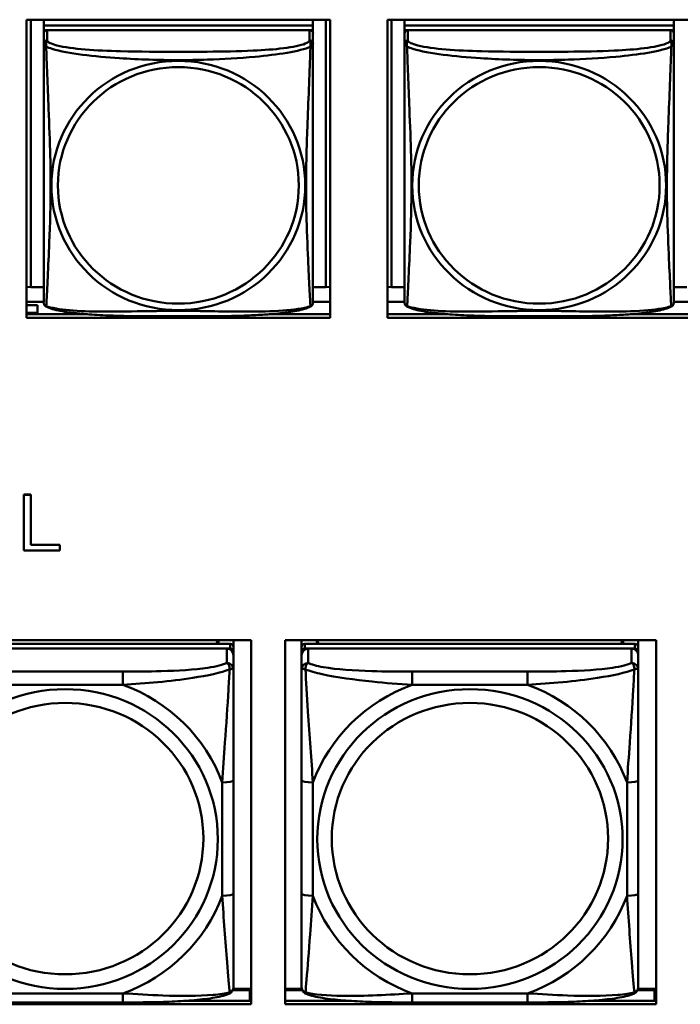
# Model space of a CAD drawing. Header units: inches. Extents: x 2.9 to 75, y -2.3 to 43.7.
# Tile 65 of 155: x 45.5 to 46.7, y 14 to 15.7. Entities that reach past the tile are written whole.
import ezdxf

# ---------------------------------------------------------------- set-up
doc = ezdxf.new("R2010")
doc.units = ezdxf.units.IN
doc.header["$MEASUREMENT"] = 0
doc.layers.add('Visible Edges(ROSSANSI)', color=7, linetype='Continuous', lineweight=50)
doc.layers.add('Visible Tangent Edges(ROSSANSI)', color=7, linetype='Continuous', lineweight=50)

msp = doc.modelspace()

# ---------------------------------------------------------------- linework, layer by layer
at = {"layer": 'Visible Edges(ROSSANSI)'}
for p, q in [((45.5488, 15.2108), (45.5488, 15.7335)), ((45.5488, 15.7335), (46.0812, 15.7335)), ((45.5561, 15.2644), (45.5561, 15.7335)), ((45.5788, 15.7335), (45.5788, 15.7231)), ((46.0512, 15.7335), (46.0512, 15.7231)), ((46.0738, 15.7335), (46.0738, 15.2644)), ((46.0812, 15.7335), (46.0812, 15.2108)), ((46.1818, 15.2108), (46.1818, 15.7335)), ((46.1818, 15.7335), (46.7142, 15.7335)), ((46.1891, 15.2644), (46.1891, 15.7335)), ((46.2118, 15.7335), (46.2118, 15.7231)), ((46.6842, 15.7335), (46.6842, 15.7231)), ((46.0512, 15.7231), (45.5788, 15.7231)), ((45.5788, 15.7231), (45.5788, 15.7149)), ((45.5788, 15.7231), (45.5788, 15.7231)), ((45.5788, 15.7231), (46.0512, 15.7231)), ((46.0512, 15.7231), (46.0512, 15.7149)), ((46.0512, 15.7231), (46.0512, 15.7231)), ((46.6842, 15.7231), (46.2118, 15.7231)), ((46.2118, 15.7231), (46.2118, 15.7149)), ((46.2118, 15.7231), (46.2118, 15.7231)), ((46.2118, 15.7231), (46.6842, 15.7231)), ((46.6842, 15.7231), (46.6842, 15.7149)), ((46.6842, 15.7231), (46.6842, 15.7231)), ((45.5788, 15.7092), (45.5788, 15.7149)), ((45.5788, 15.7149), (45.5846, 15.7149)), ((45.5788, 15.7091), (45.5788, 15.6914)), ((46.0453, 15.7149), (45.5847, 15.7149)), ((46.0454, 15.7149), (46.0512, 15.7149)), ((46.0512, 15.7149), (46.0512, 15.7092)), ((46.0512, 15.6914), (46.0512, 15.7091)), ((46.2118, 15.7092), (46.2118, 15.7149)), ((46.2118, 15.7149), (46.2176, 15.7149)), ((46.2118, 15.7091), (46.2118, 15.6914)), ((46.6783, 15.7149), (46.2177, 15.7149)), ((46.6784, 15.7149), (46.6842, 15.7149)), ((46.6842, 15.7149), (46.6842, 15.7092)), ((46.6842, 15.6914), (46.6842, 15.7091)), ((45.5561, 15.2644), (45.5488, 15.2647)), ((45.5788, 15.2644), (45.5561, 15.2644)), ((46.0738, 15.2644), (46.0512, 15.2644)), ((46.0738, 15.2644), (46.0812, 15.2647)), ((46.1891, 15.2644), (46.1818, 15.2647)), ((46.2118, 15.2644), (46.1891, 15.2644)), ((46.7068, 15.2644), (46.6842, 15.2644)), ((45.5788, 15.2387), (45.5488, 15.2387)), ((45.5679, 15.2328), (45.5488, 15.2328)), ((45.5679, 15.2328), (45.5679, 15.2193)), ((46.0812, 15.2387), (46.0512, 15.2387)), ((46.2118, 15.2387), (46.1818, 15.2387)), ((46.7142, 15.2387), (46.6842, 15.2387)), ((45.5488, 15.2193), (45.5679, 15.2193)), ((45.5488, 15.2169), (45.6555, 15.2169)), ((45.5679, 15.2193), (45.5679, 15.2169)), ((45.9744, 15.2169), (46.0812, 15.2169)), ((46.1818, 15.2169), (46.2885, 15.2169)), ((46.6074, 15.2169), (46.7142, 15.2169)), ((46.0812, 15.2108), (45.5488, 15.2108)), ((46.7142, 15.2108), (46.1818, 15.2108)), ((45.5442, 14.9007), (45.5442, 14.9003)), ((45.5442, 14.9007), (45.5561, 14.9007)), ((45.5442, 14.9003), (45.5442, 14.8022)), ((45.5561, 14.9003), (45.5442, 14.9003)), ((45.5561, 14.9007), (45.5561, 14.9003)), ((45.5561, 14.8123), (45.5561, 14.9003)), ((45.5442, 14.8022), (45.6069, 14.8022)), ((45.5561, 14.8127), (45.6069, 14.8127)), ((45.6069, 14.8123), (45.5561, 14.8123)), ((45.6069, 14.8127), (45.6069, 14.8123)), ((45.6069, 14.8022), (45.6069, 14.8123)), ((45.2924, 14.6452), (45.943, 14.6452)), ((45.8847, 14.6452), (45.8814, 14.6386)), ((45.8852, 14.6452), (45.8852, 14.6386)), ((45.9117, 14.6452), (45.9117, 14.6328)), ((45.943, 14.6452), (45.943, 14.0065)), ((46.0024, 14.0065), (46.0024, 14.6452)), ((46.0024, 14.6452), (46.653, 14.6452)), ((46.0312, 14.6328), (46.0312, 14.6452)), ((46.0578, 14.6386), (46.0578, 14.6452)), ((46.0615, 14.6386), (46.0582, 14.6452)), ((46.5947, 14.6452), (46.5914, 14.6386)), ((46.5952, 14.6452), (46.5952, 14.6386)), ((46.6217, 14.6452), (46.6217, 14.6328)), ((46.653, 14.6452), (46.653, 14.0065)), ((45.9058, 14.6386), (45.3271, 14.6386)), ((45.3271, 14.6303), (45.9058, 14.6303)), ((45.8999, 14.6303), (45.333, 14.6303)), ((45.9117, 14.6245), (45.9117, 14.6328)), ((46.0312, 14.6328), (46.0312, 14.6245)), ((46.6158, 14.6386), (46.0371, 14.6386)), ((46.0371, 14.6303), (46.6158, 14.6303)), ((46.6099, 14.6303), (46.043, 14.6303)), ((46.6217, 14.6245), (46.6217, 14.6328)), ((45.9117, 14.6245), (45.9117, 14.6187)), ((45.9117, 14.5938), (45.9117, 14.6187)), ((46.0312, 14.6187), (46.0312, 14.6245)), ((46.0312, 14.6187), (46.0312, 14.5938)), ((46.6217, 14.6245), (46.6217, 14.6187)), ((46.6217, 14.5938), (46.6217, 14.6187)), ((45.9117, 14.2007), (45.9117, 14.3994)), ((46.0312, 14.3994), (46.0312, 14.2007)), ((46.6217, 14.2007), (46.6217, 14.3994)), ((45.9105, 14.0313), (45.9402, 14.0313)), ((45.943, 14.0336), (45.9113, 14.0336)), ((45.9402, 14.0313), (45.9402, 14.0126)), ((45.943, 14.0235), (45.9402, 14.0235)), ((46.0316, 14.0336), (46.0024, 14.0336)), ((46.0024, 14.0313), (46.0325, 14.0313)), ((46.6205, 14.0313), (46.6502, 14.0313)), ((46.653, 14.0336), (46.6213, 14.0336)), ((46.6502, 14.0313), (46.6502, 14.0126)), ((46.653, 14.0235), (46.6502, 14.0235)), ((45.943, 14.0065), (45.2924, 14.0065)), ((45.7176, 14.0098), (45.5153, 14.0098)), ((45.8278, 14.0126), (45.943, 14.0126)), ((46.0024, 14.0126), (46.1151, 14.0126)), ((46.653, 14.0065), (46.0024, 14.0065)), ((46.4276, 14.0098), (46.2253, 14.0098)), ((46.5378, 14.0126), (46.653, 14.0126))]:
    msp.add_line(p, q, dxfattribs=at)
for centre, start, end in [((45.5925, 15.2385), 180, 189.1496), ((46.0374, 15.2385), 350.8504, 360), ((46.2255, 15.2385), 180, 189.1496), ((46.6704, 15.2385), 350.8504, 360)]:
    msp.add_arc(centre, 0.0138, start, end, dxfattribs=at)
for centre, major_axis, start_param, end_param in [((45.5847, 15.7091), (-0.00591, 0), 4.712389, 6.283185), ((46.0453, 15.7091), (0.00591, 0), 0, 1.570796), ((46.2177, 15.7091), (-0.00591, 0), 4.712389, 6.283185), ((46.6783, 15.7091), (0.00591, 0), 0, 1.570796), ((45.8999, 14.6187), (0.0118, 0), 0, 1.570796), ((45.9058, 14.6328), (0.00591, 0), 0, 1.570796), ((45.9058, 14.6245), (0.00591, 0), 0, 1.570796), ((46.0371, 14.6328), (-0.00591, 0), 4.712389, 6.283185), ((46.0371, 14.6245), (-0.00591, 0), 4.712389, 6.283185), ((46.043, 14.6187), (-0.0118, 0), 4.712389, 6.283185), ((46.6099, 14.6187), (0.0118, 0), 0, 1.570796), ((46.6158, 14.6328), (0.00591, 0), 0, 1.570796), ((46.6158, 14.6245), (0.00591, 0), 0, 1.570796)]:
    msp.add_ellipse(centre, major_axis=major_axis, ratio=0.981793, start_param=start_param, end_param=end_param, dxfattribs=at)
for points, knots in [([(45.5788, 15.6914), (45.5788, 15.6889), (45.5788, 15.6842), (45.5788, 15.6781), (45.5788, 15.6669), (45.5788, 15.6505), (45.5788, 15.6326), (45.5788, 15.6148), (45.5788, 15.5956), (45.5788, 15.5764), (45.5788, 15.5493), (45.5788, 15.5221), (45.5788, 15.4953), (45.5788, 15.4786), (45.5788, 15.462), (45.5788, 15.4454), (45.5788, 15.4121), (45.5788, 15.3789), (45.5788, 15.3467), (45.5788, 15.3066), (45.5788, 15.2661), (45.5788, 15.2475), (45.5788, 15.2417), (45.5788, 15.2385), (45.5788, 15.2385)], [0.325731, 0.325731, 0.325731, 0.325731, 0.404774, 0.404774, 0.404774, 0.550532, 0.550532, 0.550532, 0.69629, 0.69629, 0.69629, 0.902598, 0.902598, 0.902598, 1.03154, 1.03154, 1.03154, 1.289425, 1.289425, 1.289425, 1.610774, 1.610774, 1.610774, 1.710218, 1.710218, 1.710218, 1.710218]), ([(46.0512, 15.2385), (46.0512, 15.2385), (46.0512, 15.2394), (46.0512, 15.241), (46.0512, 15.2457), (46.0512, 15.2566), (46.0512, 15.2705), (46.0512, 15.2843), (46.0512, 15.3009), (46.0512, 15.3183), (46.0512, 15.3429), (46.0512, 15.3693), (46.0512, 15.3957), (46.0512, 15.4122), (46.0512, 15.4287), (46.0512, 15.4454), (46.0512, 15.4786), (46.0512, 15.5119), (46.0512, 15.5458), (46.0512, 15.5882), (46.0512, 15.634), (46.0512, 15.6655), (46.0512, 15.678), (46.0512, 15.6873), (46.0512, 15.6914)], [0.352862, 0.352862, 0.352862, 0.352862, 0.404774, 0.404774, 0.404774, 0.550532, 0.550532, 0.550532, 0.69629, 0.69629, 0.69629, 0.902598, 0.902598, 0.902598, 1.03154, 1.03154, 1.03154, 1.289425, 1.289425, 1.289425, 1.610774, 1.610774, 1.610774, 1.73735, 1.73735, 1.73735, 1.73735]), ([(46.2118, 15.6914), (46.2118, 15.6889), (46.2118, 15.6842), (46.2118, 15.6781), (46.2118, 15.6669), (46.2118, 15.6505), (46.2118, 15.6326), (46.2118, 15.6148), (46.2118, 15.5956), (46.2118, 15.5764), (46.2118, 15.5493), (46.2118, 15.5221), (46.2118, 15.4953), (46.2118, 15.4786), (46.2118, 15.462), (46.2118, 15.4454), (46.2118, 15.4121), (46.2118, 15.3789), (46.2118, 15.3467), (46.2118, 15.3066), (46.2118, 15.2661), (46.2118, 15.2475), (46.2118, 15.2417), (46.2118, 15.2385), (46.2118, 15.2385)], [0.325731, 0.325731, 0.325731, 0.325731, 0.404774, 0.404774, 0.404774, 0.550532, 0.550532, 0.550532, 0.69629, 0.69629, 0.69629, 0.902598, 0.902598, 0.902598, 1.03154, 1.03154, 1.03154, 1.289425, 1.289425, 1.289425, 1.610774, 1.610774, 1.610774, 1.710218, 1.710218, 1.710218, 1.710218]), ([(46.6842, 15.2385), (46.6842, 15.2385), (46.6842, 15.2394), (46.6842, 15.241), (46.6842, 15.2457), (46.6842, 15.2566), (46.6842, 15.2705), (46.6842, 15.2843), (46.6842, 15.3009), (46.6842, 15.3183), (46.6842, 15.3429), (46.6842, 15.3693), (46.6842, 15.3957), (46.6842, 15.4122), (46.6842, 15.4287), (46.6842, 15.4454), (46.6842, 15.4786), (46.6842, 15.5119), (46.6842, 15.5458), (46.6842, 15.5882), (46.6842, 15.634), (46.6842, 15.6655), (46.6842, 15.678), (46.6842, 15.6873), (46.6842, 15.6914)], [0.352862, 0.352862, 0.352862, 0.352862, 0.404774, 0.404774, 0.404774, 0.550532, 0.550532, 0.550532, 0.69629, 0.69629, 0.69629, 0.902598, 0.902598, 0.902598, 1.03154, 1.03154, 1.03154, 1.289425, 1.289425, 1.289425, 1.610774, 1.610774, 1.610774, 1.73735, 1.73735, 1.73735, 1.73735]), ([(45.5829, 15.2304), (45.5824, 15.2307), (45.5819, 15.231), (45.581, 15.2319), (45.5806, 15.2323), (45.58, 15.2332), (45.5797, 15.2336), (45.5794, 15.2345), (45.5793, 15.2349), (45.5791, 15.2356), (45.579, 15.236), (45.5789, 15.2363)], [0.02273771, 0.02273771, 0.02273771, 0.02273771, 0.02954865, 0.02954865, 0.03635958, 0.03635958, 0.04317052, 0.04317052, 0.04998146, 0.04998146, 0.0567924, 0.0567924, 0.0567924, 0.0567924]), ([(46.047, 15.2304), (46.0476, 15.2307), (46.0481, 15.231), (46.049, 15.2319), (46.0494, 15.2323), (46.05, 15.2332), (46.0502, 15.2336), (46.0506, 15.2345), (46.0507, 15.2349), (46.0509, 15.2356), (46.051, 15.236), (46.051, 15.2363)], [0.02273771, 0.02273771, 0.02273771, 0.02273771, 0.02954865, 0.02954865, 0.03635958, 0.03635958, 0.04317052, 0.04317052, 0.04998146, 0.04998146, 0.0567924, 0.0567924, 0.0567924, 0.0567924]), ([(46.2159, 15.2304), (46.2154, 15.2307), (46.2149, 15.231), (46.214, 15.2319), (46.2136, 15.2323), (46.213, 15.2332), (46.2127, 15.2336), (46.2124, 15.2345), (46.2123, 15.2349), (46.2121, 15.2356), (46.212, 15.236), (46.2119, 15.2363)], [0.02273771, 0.02273771, 0.02273771, 0.02273771, 0.02954865, 0.02954865, 0.03635958, 0.03635958, 0.04317052, 0.04317052, 0.04998146, 0.04998146, 0.0567924, 0.0567924, 0.0567924, 0.0567924]), ([(46.68, 15.2304), (46.6806, 15.2307), (46.6811, 15.231), (46.682, 15.2319), (46.6824, 15.2323), (46.683, 15.2332), (46.6832, 15.2336), (46.6836, 15.2345), (46.6837, 15.2349), (46.6839, 15.2356), (46.684, 15.236), (46.684, 15.2363)], [0.02273771, 0.02273771, 0.02273771, 0.02273771, 0.02954865, 0.02954865, 0.03635958, 0.03635958, 0.04317052, 0.04317052, 0.04998146, 0.04998146, 0.0567924, 0.0567924, 0.0567924, 0.0567924]), ([(46.047, 15.2304), (46.0436, 15.2286), (46.0401, 15.2273), (46.0321, 15.2249), (46.0277, 15.2238), (46.0182, 15.222), (46.0132, 15.2211), (46.002, 15.2195), (45.9958, 15.2188), (45.9819, 15.2174), (45.9742, 15.2168), (45.9564, 15.2156), (45.9461, 15.2151), (45.9212, 15.2142), (45.9065, 15.2138), (45.8748, 15.2134), (45.8578, 15.2133), (45.8238, 15.2132), (45.8068, 15.2132), (45.7728, 15.2133), (45.7558, 15.2134), (45.7218, 15.2138), (45.7046, 15.2142), (45.6744, 15.2155), (45.6613, 15.2163), (45.6403, 15.2181), (45.6322, 15.219), (45.6186, 15.2208), (45.6129, 15.2217), (45.6028, 15.2237), (45.5984, 15.2248), (45.5902, 15.2272), (45.5865, 15.2285), (45.5829, 15.2304)], [-1.678204, -1.678204, -1.678204, -1.678204, -1.629815, -1.629815, -1.580861, -1.580861, -1.532583, -1.532583, -1.479316, -1.479316, -1.416961, -1.416961, -1.337799, -1.337799, -1.226353, -1.226353, -1.09702, -1.09702, -0.967687, -0.967687, -0.838354, -0.838354, -0.709022, -0.709022, -0.60577, -0.60577, -0.53827, -0.53827, -0.483941, -0.483941, -0.435529, -0.435529, -0.384876, -0.384876, -0.384876, -0.384876]), ([(46.68, 15.2304), (46.6766, 15.2286), (46.6731, 15.2273), (46.6651, 15.2249), (46.6607, 15.2238), (46.6512, 15.222), (46.6462, 15.2211), (46.635, 15.2195), (46.6288, 15.2188), (46.6149, 15.2174), (46.6072, 15.2168), (46.5894, 15.2156), (46.5791, 15.2151), (46.5542, 15.2142), (46.5395, 15.2138), (46.5078, 15.2134), (46.4908, 15.2133), (46.4568, 15.2132), (46.4398, 15.2132), (46.4058, 15.2133), (46.3888, 15.2134), (46.3548, 15.2138), (46.3376, 15.2142), (46.3074, 15.2155), (46.2943, 15.2163), (46.2733, 15.2181), (46.2652, 15.219), (46.2516, 15.2208), (46.2459, 15.2217), (46.2358, 15.2237), (46.2314, 15.2248), (46.2232, 15.2272), (46.2195, 15.2285), (46.2159, 15.2304)], [-1.678204, -1.678204, -1.678204, -1.678204, -1.629815, -1.629815, -1.580861, -1.580861, -1.532583, -1.532583, -1.479316, -1.479316, -1.416961, -1.416961, -1.337799, -1.337799, -1.226353, -1.226353, -1.09702, -1.09702, -0.967687, -0.967687, -0.838354, -0.838354, -0.709022, -0.709022, -0.60577, -0.60577, -0.53827, -0.53827, -0.483941, -0.483941, -0.435529, -0.435529, -0.384876, -0.384876, -0.384876, -0.384876]), ([(45.9117, 14.3994), (45.9117, 14.4226), (45.9117, 14.4463), (45.9117, 14.47), (45.9117, 14.5011), (45.9117, 14.5334), (45.9117, 14.5602), (45.9117, 14.5741), (45.9117, 14.5861), (45.9117, 14.5938)], [0.2569537, 0.2569537, 0.2569537, 0.2569537, 0.4371919, 0.4371919, 0.4371919, 0.6739428, 0.6739428, 0.6739428, 0.7963818, 0.7963818, 0.7963818, 0.7963818]), ([(46.0312, 14.5938), (46.0312, 14.5847), (46.0312, 14.5695), (46.0312, 14.5523), (46.0312, 14.5259), (46.0312, 14.4956), (46.0312, 14.4662), (46.0312, 14.4438), (46.0312, 14.4214), (46.0312, 14.3994)], [-0.7968224, -0.7968224, -0.7968224, -0.7968224, -0.6514613, -0.6514613, -0.6514613, -0.427691, -0.427691, -0.427691, -0.2569517, -0.2569517, -0.2569517, -0.2569517]), ([(46.6217, 14.3994), (46.6217, 14.4226), (46.6217, 14.4463), (46.6217, 14.47), (46.6217, 14.5011), (46.6217, 14.5334), (46.6217, 14.5602), (46.6217, 14.5741), (46.6217, 14.5861), (46.6217, 14.5938)], [0.2569537, 0.2569537, 0.2569537, 0.2569537, 0.4371919, 0.4371919, 0.4371919, 0.6739428, 0.6739428, 0.6739428, 0.7963818, 0.7963818, 0.7963818, 0.7963818]), ([(45.9117, 14.0372), (45.9117, 14.0394), (45.9117, 14.0486), (45.9117, 14.0614), (45.9117, 14.0809), (45.9117, 14.1078), (45.9117, 14.1355), (45.9117, 14.1567), (45.9117, 14.1787), (45.9117, 14.2007)], [-0.7968224, -0.7968224, -0.7968224, -0.7968224, -0.6514613, -0.6514613, -0.6514613, -0.427691, -0.427691, -0.427691, -0.2569517, -0.2569517, -0.2569517, -0.2569517]), ([(46.0312, 14.2007), (46.0312, 14.1775), (46.0312, 14.1541), (46.0312, 14.1319), (46.0312, 14.1028), (46.0312, 14.0745), (46.0312, 14.0556), (46.0312, 14.0459), (46.0312, 14.039), (46.0312, 14.0372)], [0.2569537, 0.2569537, 0.2569537, 0.2569537, 0.4371919, 0.4371919, 0.4371919, 0.6739428, 0.6739428, 0.6739428, 0.7963818, 0.7963818, 0.7963818, 0.7963818]), ([(46.6217, 14.0372), (46.6217, 14.0394), (46.6217, 14.0486), (46.6217, 14.0614), (46.6217, 14.0809), (46.6217, 14.1078), (46.6217, 14.1355), (46.6217, 14.1567), (46.6217, 14.1787), (46.6217, 14.2007)], [-0.7968224, -0.7968224, -0.7968224, -0.7968224, -0.6514613, -0.6514613, -0.6514613, -0.427691, -0.427691, -0.427691, -0.2569517, -0.2569517, -0.2569517, -0.2569517]), ([(45.9037, 14.0249), (45.8953, 14.0214), (45.8858, 14.0194), (45.8637, 14.0158), (45.8515, 14.0145), (45.8258, 14.0123), (45.8125, 14.0116), (45.7857, 14.0105), (45.7721, 14.0102), (45.7448, 14.0099), (45.7311, 14.0098), (45.7176, 14.0098)], [-0.7703505, -0.7703505, -0.7703505, -0.7703505, -0.6676711, -0.6676711, -0.5649918, -0.5649918, -0.4623124, -0.4623124, -0.3596331, -0.3596331, -0.2569537, -0.2569537, -0.2569537, -0.2569537]), ([(45.9037, 14.0249), (45.9048, 14.0254), (45.9058, 14.026), (45.9078, 14.0275), (45.9087, 14.0285), (45.91, 14.0304), (45.9105, 14.0314), (45.9112, 14.0333), (45.9114, 14.0342), (45.9117, 14.0358), (45.9117, 14.0366), (45.9117, 14.0372)], [0.02510739, 0.02510739, 0.02510739, 0.02510739, 0.03073999, 0.03073999, 0.03637259, 0.03637259, 0.0420052, 0.0420052, 0.0476378, 0.0476378, 0.0532704, 0.0532704, 0.0532704, 0.0532704]), ([(46.0392, 14.0249), (46.0382, 14.0254), (46.0371, 14.026), (46.0351, 14.0275), (46.0342, 14.0285), (46.0329, 14.0304), (46.0324, 14.0314), (46.0317, 14.0333), (46.0315, 14.0342), (46.0312, 14.0358), (46.0312, 14.0366), (46.0312, 14.0372)], [0.02510739, 0.02510739, 0.02510739, 0.02510739, 0.03073999, 0.03073999, 0.03637259, 0.03637259, 0.0420052, 0.0420052, 0.0476378, 0.0476378, 0.0532704, 0.0532704, 0.0532704, 0.0532704]), ([(46.2253, 14.0098), (46.2118, 14.0098), (46.1981, 14.0099), (46.1708, 14.0102), (46.1572, 14.0105), (46.1304, 14.0116), (46.1171, 14.0123), (46.0914, 14.0144), (46.0792, 14.0158), (46.0571, 14.0194), (46.0477, 14.0214), (46.0392, 14.0249)], [0.2569517, 0.2569517, 0.2569517, 0.2569517, 0.3597049, 0.3597049, 0.4624581, 0.4624581, 0.5652112, 0.5652112, 0.6679644, 0.6679644, 0.7707176, 0.7707176, 0.7707176, 0.7707176]), ([(46.6137, 14.0249), (46.6053, 14.0214), (46.5958, 14.0194), (46.5737, 14.0158), (46.5615, 14.0145), (46.5358, 14.0123), (46.5225, 14.0116), (46.4957, 14.0105), (46.4821, 14.0102), (46.4548, 14.0099), (46.4411, 14.0098), (46.4276, 14.0098)], [-0.7703505, -0.7703505, -0.7703505, -0.7703505, -0.6676711, -0.6676711, -0.5649918, -0.5649918, -0.4623124, -0.4623124, -0.3596331, -0.3596331, -0.2569537, -0.2569537, -0.2569537, -0.2569537]), ([(46.6137, 14.0249), (46.6148, 14.0254), (46.6158, 14.026), (46.6178, 14.0275), (46.6187, 14.0285), (46.62, 14.0304), (46.6205, 14.0314), (46.6212, 14.0333), (46.6214, 14.0342), (46.6217, 14.0358), (46.6217, 14.0366), (46.6217, 14.0372)], [0.02510739, 0.02510739, 0.02510739, 0.02510739, 0.03073999, 0.03073999, 0.03637259, 0.03637259, 0.0420052, 0.0420052, 0.0476378, 0.0476378, 0.0532704, 0.0532704, 0.0532704, 0.0532704])]:
    msp.add_open_spline(points, degree=3, knots=knots, dxfattribs=at)
at = {"layer": 'Visible Tangent Edges(ROSSANSI)'}
for p, q in [((45.5847, 15.6972), (45.5847, 15.7149)), ((46.0453, 15.7149), (46.0453, 15.6972)), ((46.2177, 15.6972), (46.2177, 15.7149)), ((46.6783, 15.7149), (46.6783, 15.6972)), ((45.8999, 14.6303), (45.8999, 14.6054)), ((45.9058, 14.6386), (45.9058, 14.6303)), ((46.0371, 14.6303), (46.0371, 14.6386)), ((46.043, 14.6054), (46.043, 14.6303)), ((46.6099, 14.6303), (46.6099, 14.6054)), ((46.6158, 14.6386), (46.6158, 14.6303)), ((45.7176, 14.59), (45.5153, 14.59)), ((45.7176, 14.59), (45.7176, 14.5669)), ((46.2253, 14.59), (46.2253, 14.5669)), ((46.4276, 14.59), (46.2253, 14.59)), ((46.4276, 14.59), (46.4276, 14.5669)), ((45.5153, 14.5669), (45.7176, 14.5669)), ((46.2253, 14.5669), (46.4276, 14.5669)), ((45.8921, 14.3956), (45.8921, 14.197)), ((46.0509, 14.197), (46.0509, 14.3956)), ((46.6021, 14.3956), (46.6021, 14.197)), ((45.7176, 14.0257), (45.5153, 14.0257)), ((45.7176, 14.0098), (45.7176, 14.0257)), ((46.4276, 14.0257), (46.2253, 14.0257)), ((46.2253, 14.0098), (46.2253, 14.0257)), ((46.4276, 14.0098), (46.4276, 14.0257))]:
    msp.add_line(p, q, dxfattribs=at)
for centre, major_axis, ratio, start_param, end_param in [((45.5847, 15.6914), (-0.00591, 0), 0.981793, 4.712389, 6.283185), ((46.0453, 15.6914), (0.00591, 0), 0.981793, 0, 1.570796), ((46.2177, 15.6914), (-0.00591, 0), 0.981793, 4.712389, 6.283185), ((46.6783, 15.6914), (0.00591, 0), 0.981793, 0, 1.570796), ((45.8999, 14.5938), (0.0118, 0), 0.981793, 0, 1.570796), ((46.043, 14.5938), (-0.0118, 0), 0.981793, 4.712389, 6.283185), ((46.6099, 14.5938), (0.0118, 0), 0.981793, 0, 1.570796), ((45.6165, 14.2963), (0.2936, 0), 0.981793, 0.351767, 1.21903), ((46.3265, 14.2963), (-0.2936, 0), 0.981793, 5.064156, 5.931419), ((46.3265, 14.2963), (0.2936, 0), 0.981793, 0.351767, 1.21903), ((45.8921, 14.3994), (0.0197, 0), 0.189952, 4.712389, 6.283185), ((46.0509, 14.3994), (-0.0197, 0), 0.189952, 0, 1.570796), ((46.6021, 14.3994), (0.0197, 0), 0.189952, 4.712389, 6.283185), ((45.6165, 14.2963), (0.2936, 0), 0.981793, 5.064156, 5.931419), ((45.8921, 14.2007), (0.0197, 0), 0.189952, 4.712389, 6.283185), ((46.0509, 14.2007), (-0.0197, 0), 0.189952, 0, 1.570796), ((46.3265, 14.2963), (-0.2936, 0), 0.981793, 0.351767, 1.21903), ((46.3265, 14.2963), (0.2936, 0), 0.981793, 5.064156, 5.931419), ((46.6021, 14.2007), (0.0197, 0), 0.189952, 4.712389, 6.283185)]:
    msp.add_ellipse(centre, major_axis=major_axis, ratio=ratio, start_param=start_param, end_param=end_param, dxfattribs=at)
for centre, major_axis in [((45.815, 15.4427), (0.2227, 0)), ((45.815, 15.4429), (0.2113, 0)), ((46.448, 15.4427), (0.2227, 0)), ((46.448, 15.4429), (0.2113, 0)), ((45.6165, 14.2963), (-0.2678, 0)), ((46.3265, 14.2963), (-0.2678, 0)), ((45.6165, 14.2971), (-0.2424, 0)), ((46.3265, 14.2971), (-0.2424, 0))]:
    msp.add_ellipse(centre, major_axis=major_axis, ratio=0.981793, dxfattribs=at)
for points, knots in [([(45.5788, 15.6914), (45.5788, 15.6911), (45.5788, 15.6909), (45.5788, 15.6905), (45.5789, 15.6903), (45.579, 15.69), (45.5791, 15.6899), (45.5792, 15.6897), (45.5793, 15.6896), (45.5795, 15.6893), (45.5797, 15.6891), (45.5803, 15.6886), (45.5807, 15.6882), (45.5819, 15.6872), (45.5825, 15.6867), (45.5833, 15.6861)], [-0.0844808, -0.0844808, -0.0844808, -0.0844808, -0.06943799, -0.06943799, -0.05587828, -0.05587828, -0.04740346, -0.04740346, -0.04210669, -0.04210669, -0.03151317, -0.03151317, -0.01456352, -0.01456352, 0.00026741, 0.00026741, 0.00026741, 0.00026741]), ([(45.5833, 15.6861), (45.5831, 15.6873), (45.583, 15.6883), (45.5829, 15.6903), (45.583, 15.6912), (45.5831, 15.6925), (45.5832, 15.693), (45.5834, 15.6936), (45.5835, 15.6938), (45.5836, 15.6943), (45.5837, 15.6946), (45.584, 15.6953), (45.5841, 15.6957), (45.5844, 15.6965), (45.5846, 15.6969), (45.5847, 15.6972)], [-0.00026741, -0.00026741, -0.00026741, -0.00026741, 0.01456352, 0.01456352, 0.03151317, 0.03151317, 0.04210669, 0.04210669, 0.04740346, 0.04740346, 0.05587828, 0.05587828, 0.06943799, 0.06943799, 0.0844808, 0.0844808, 0.0844808, 0.0844808]), ([(45.5833, 15.6861), (45.5861, 15.6849), (45.5896, 15.6836), (45.5936, 15.6824), (45.6212, 15.674), (45.6683, 15.6689), (45.7118, 15.666), (45.7467, 15.6637), (45.7809, 15.6627), (45.815, 15.6627), (45.832, 15.6627), (45.8491, 15.6629), (45.8662, 15.6635), (45.8937, 15.6644), (45.9219, 15.6659), (45.9495, 15.6685), (45.9691, 15.6703), (45.9884, 15.6726), (46.0057, 15.6756), (46.0229, 15.6785), (46.0378, 15.6821), (46.0467, 15.6861)], [-1.657319, -1.657319, -1.657319, -1.657319, -1.610774, -1.610774, -1.610774, -1.289425, -1.289425, -1.289425, -1.03154, -1.03154, -1.03154, -0.902598, -0.902598, -0.902598, -0.69629, -0.69629, -0.69629, -0.550532, -0.550532, -0.550532, -0.405761, -0.405761, -0.405761, -0.405761]), ([(45.5833, 15.2312), (45.5834, 15.2328), (45.5835, 15.2351), (45.5837, 15.238), (45.5848, 15.2578), (45.5869, 15.301), (45.5886, 15.3425), (45.59, 15.3758), (45.591, 15.4093), (45.591, 15.4428), (45.591, 15.4595), (45.5908, 15.4763), (45.5903, 15.4933), (45.5897, 15.5205), (45.5885, 15.5485), (45.5873, 15.5771), (45.5865, 15.5973), (45.5857, 15.6178), (45.5849, 15.637), (45.5842, 15.6561), (45.5836, 15.6738), (45.5833, 15.6861)], [-1.657319, -1.657319, -1.657319, -1.657319, -1.610774, -1.610774, -1.610774, -1.289425, -1.289425, -1.289425, -1.03154, -1.03154, -1.03154, -0.902598, -0.902598, -0.902598, -0.69629, -0.69629, -0.69629, -0.550532, -0.550532, -0.550532, -0.405761, -0.405761, -0.405761, -0.405761]), ([(46.0453, 15.6972), (46.0447, 15.6953), (46.042, 15.6933), (46.0376, 15.6915), (46.0295, 15.6882), (46.0156, 15.6855), (45.9994, 15.6835), (45.9833, 15.6815), (45.9651, 15.6801), (45.9465, 15.6793), (45.9201, 15.678), (45.8928, 15.6776), (45.8657, 15.6774), (45.8488, 15.6773), (45.8319, 15.6773), (45.815, 15.6773), (45.7811, 15.6773), (45.7473, 15.6773), (45.7136, 15.6782), (45.6716, 15.6793), (45.6276, 15.682), (45.6021, 15.6884), (45.592, 15.691), (45.5856, 15.6941), (45.5847, 15.6972)], [0.325731, 0.325731, 0.325731, 0.325731, 0.404774, 0.404774, 0.404774, 0.550532, 0.550532, 0.550532, 0.69629, 0.69629, 0.69629, 0.902598, 0.902598, 0.902598, 1.03154, 1.03154, 1.03154, 1.289425, 1.289425, 1.289425, 1.610774, 1.610774, 1.610774, 1.73735, 1.73735, 1.73735, 1.73735]), ([(46.0467, 15.6861), (46.0466, 15.6822), (46.0464, 15.6776), (46.0463, 15.6726), (46.0452, 15.6382), (46.043, 15.589), (46.0413, 15.5451), (46.04, 15.5098), (46.039, 15.4762), (46.039, 15.4428), (46.039, 15.426), (46.0392, 15.4093), (46.0396, 15.3926), (46.0403, 15.3658), (46.0415, 15.3387), (46.0426, 15.3129), (46.0435, 15.2947), (46.0443, 15.2772), (46.045, 15.2624), (46.0457, 15.2478), (46.0463, 15.2362), (46.0467, 15.2312)], [-1.657319, -1.657319, -1.657319, -1.657319, -1.610774, -1.610774, -1.610774, -1.289425, -1.289425, -1.289425, -1.03154, -1.03154, -1.03154, -0.902598, -0.902598, -0.902598, -0.69629, -0.69629, -0.69629, -0.550532, -0.550532, -0.550532, -0.405761, -0.405761, -0.405761, -0.405761]), ([(46.0453, 15.6972), (46.0454, 15.6969), (46.0455, 15.6965), (46.0458, 15.6957), (46.046, 15.6953), (46.0463, 15.6946), (46.0464, 15.6943), (46.0465, 15.6938), (46.0466, 15.6936), (46.0467, 15.693), (46.0468, 15.6925), (46.047, 15.6912), (46.0471, 15.6903), (46.047, 15.6883), (46.0469, 15.6873), (46.0467, 15.6861)], [-0.0844808, -0.0844808, -0.0844808, -0.0844808, -0.06943799, -0.06943799, -0.05587828, -0.05587828, -0.04740346, -0.04740346, -0.04210669, -0.04210669, -0.03151317, -0.03151317, -0.01456352, -0.01456352, 0.00026741, 0.00026741, 0.00026741, 0.00026741]), ([(46.0467, 15.6861), (46.0474, 15.6867), (46.0481, 15.6872), (46.0492, 15.6882), (46.0497, 15.6886), (46.0503, 15.6891), (46.0505, 15.6893), (46.0507, 15.6896), (46.0507, 15.6897), (46.0509, 15.6899), (46.051, 15.69), (46.0511, 15.6903), (46.0511, 15.6905), (46.0512, 15.6909), (46.0512, 15.6911), (46.0512, 15.6914)], [-0.00026741, -0.00026741, -0.00026741, -0.00026741, 0.01456352, 0.01456352, 0.03151317, 0.03151317, 0.04210669, 0.04210669, 0.04740346, 0.04740346, 0.05587828, 0.05587828, 0.06943799, 0.06943799, 0.0844808, 0.0844808, 0.0844808, 0.0844808]), ([(46.2118, 15.6914), (46.2118, 15.6911), (46.2118, 15.6909), (46.2118, 15.6905), (46.2119, 15.6903), (46.212, 15.69), (46.2121, 15.6899), (46.2122, 15.6897), (46.2123, 15.6896), (46.2125, 15.6893), (46.2127, 15.6891), (46.2133, 15.6886), (46.2137, 15.6882), (46.2149, 15.6872), (46.2155, 15.6867), (46.2163, 15.6861)], [-0.0844808, -0.0844808, -0.0844808, -0.0844808, -0.06943799, -0.06943799, -0.05587828, -0.05587828, -0.04740346, -0.04740346, -0.04210669, -0.04210669, -0.03151317, -0.03151317, -0.01456352, -0.01456352, 0.00026741, 0.00026741, 0.00026741, 0.00026741]), ([(46.2163, 15.6861), (46.2161, 15.6873), (46.216, 15.6883), (46.2159, 15.6903), (46.216, 15.6912), (46.2161, 15.6925), (46.2162, 15.693), (46.2164, 15.6936), (46.2165, 15.6938), (46.2166, 15.6943), (46.2167, 15.6946), (46.217, 15.6953), (46.2171, 15.6957), (46.2174, 15.6965), (46.2176, 15.6969), (46.2177, 15.6972)], [-0.00026741, -0.00026741, -0.00026741, -0.00026741, 0.01456352, 0.01456352, 0.03151317, 0.03151317, 0.04210669, 0.04210669, 0.04740346, 0.04740346, 0.05587828, 0.05587828, 0.06943799, 0.06943799, 0.0844808, 0.0844808, 0.0844808, 0.0844808]), ([(46.2163, 15.6861), (46.2191, 15.6849), (46.2226, 15.6836), (46.2266, 15.6824), (46.2542, 15.674), (46.3013, 15.6689), (46.3448, 15.666), (46.3797, 15.6637), (46.4139, 15.6627), (46.448, 15.6627), (46.465, 15.6627), (46.4821, 15.6629), (46.4992, 15.6635), (46.5267, 15.6644), (46.5549, 15.6659), (46.5825, 15.6685), (46.6021, 15.6703), (46.6214, 15.6726), (46.6387, 15.6756), (46.6559, 15.6785), (46.6708, 15.6821), (46.6797, 15.6861)], [-1.657319, -1.657319, -1.657319, -1.657319, -1.610774, -1.610774, -1.610774, -1.289425, -1.289425, -1.289425, -1.03154, -1.03154, -1.03154, -0.902598, -0.902598, -0.902598, -0.69629, -0.69629, -0.69629, -0.550532, -0.550532, -0.550532, -0.405761, -0.405761, -0.405761, -0.405761]), ([(46.2163, 15.2312), (46.2164, 15.2328), (46.2165, 15.2351), (46.2167, 15.238), (46.2178, 15.2578), (46.2199, 15.301), (46.2216, 15.3425), (46.223, 15.3758), (46.224, 15.4093), (46.224, 15.4428), (46.224, 15.4595), (46.2238, 15.4763), (46.2233, 15.4933), (46.2227, 15.5205), (46.2215, 15.5485), (46.2203, 15.5771), (46.2195, 15.5973), (46.2187, 15.6178), (46.2179, 15.637), (46.2172, 15.6561), (46.2166, 15.6738), (46.2163, 15.6861)], [-1.657319, -1.657319, -1.657319, -1.657319, -1.610774, -1.610774, -1.610774, -1.289425, -1.289425, -1.289425, -1.03154, -1.03154, -1.03154, -0.902598, -0.902598, -0.902598, -0.69629, -0.69629, -0.69629, -0.550532, -0.550532, -0.550532, -0.405761, -0.405761, -0.405761, -0.405761]), ([(46.6783, 15.6972), (46.6777, 15.6953), (46.675, 15.6933), (46.6706, 15.6915), (46.6625, 15.6882), (46.6486, 15.6855), (46.6324, 15.6835), (46.6163, 15.6815), (46.5981, 15.6801), (46.5795, 15.6793), (46.5531, 15.678), (46.5258, 15.6776), (46.4987, 15.6774), (46.4818, 15.6773), (46.4649, 15.6773), (46.448, 15.6773), (46.4141, 15.6773), (46.3803, 15.6773), (46.3466, 15.6782), (46.3046, 15.6793), (46.2606, 15.682), (46.2351, 15.6884), (46.225, 15.691), (46.2186, 15.6941), (46.2177, 15.6972)], [0.325731, 0.325731, 0.325731, 0.325731, 0.404774, 0.404774, 0.404774, 0.550532, 0.550532, 0.550532, 0.69629, 0.69629, 0.69629, 0.902598, 0.902598, 0.902598, 1.03154, 1.03154, 1.03154, 1.289425, 1.289425, 1.289425, 1.610774, 1.610774, 1.610774, 1.73735, 1.73735, 1.73735, 1.73735]), ([(46.6797, 15.6861), (46.6796, 15.6822), (46.6794, 15.6776), (46.6793, 15.6726), (46.6782, 15.6382), (46.676, 15.589), (46.6743, 15.5451), (46.673, 15.5098), (46.672, 15.4762), (46.672, 15.4428), (46.672, 15.426), (46.6722, 15.4093), (46.6726, 15.3926), (46.6733, 15.3658), (46.6745, 15.3387), (46.6756, 15.3129), (46.6765, 15.2947), (46.6773, 15.2772), (46.678, 15.2624), (46.6787, 15.2478), (46.6793, 15.2362), (46.6797, 15.2312)], [-1.657319, -1.657319, -1.657319, -1.657319, -1.610774, -1.610774, -1.610774, -1.289425, -1.289425, -1.289425, -1.03154, -1.03154, -1.03154, -0.902598, -0.902598, -0.902598, -0.69629, -0.69629, -0.69629, -0.550532, -0.550532, -0.550532, -0.405761, -0.405761, -0.405761, -0.405761]), ([(46.6783, 15.6972), (46.6784, 15.6969), (46.6785, 15.6965), (46.6788, 15.6957), (46.679, 15.6953), (46.6793, 15.6946), (46.6794, 15.6943), (46.6795, 15.6938), (46.6796, 15.6936), (46.6797, 15.693), (46.6798, 15.6925), (46.68, 15.6912), (46.6801, 15.6903), (46.68, 15.6883), (46.6799, 15.6873), (46.6797, 15.6861)], [-0.0844808, -0.0844808, -0.0844808, -0.0844808, -0.06943799, -0.06943799, -0.05587828, -0.05587828, -0.04740346, -0.04740346, -0.04210669, -0.04210669, -0.03151317, -0.03151317, -0.01456352, -0.01456352, 0.00026741, 0.00026741, 0.00026741, 0.00026741]), ([(46.6797, 15.6861), (46.6804, 15.6867), (46.6811, 15.6872), (46.6822, 15.6882), (46.6827, 15.6886), (46.6833, 15.6891), (46.6835, 15.6893), (46.6837, 15.6896), (46.6837, 15.6897), (46.6839, 15.6899), (46.684, 15.69), (46.6841, 15.6903), (46.6841, 15.6905), (46.6842, 15.6909), (46.6842, 15.6911), (46.6842, 15.6914)], [-0.00026741, -0.00026741, -0.00026741, -0.00026741, 0.01456352, 0.01456352, 0.03151317, 0.03151317, 0.04210669, 0.04210669, 0.04740346, 0.04740346, 0.05587828, 0.05587828, 0.06943799, 0.06943799, 0.0844808, 0.0844808, 0.0844808, 0.0844808]), ([(45.5833, 15.2312), (45.5825, 15.2314), (45.5819, 15.2317), (45.5807, 15.2325), (45.5803, 15.233), (45.5797, 15.2339), (45.5795, 15.2343), (45.5793, 15.2348), (45.5792, 15.235), (45.5791, 15.2355), (45.579, 15.2359), (45.5789, 15.2362), (45.5789, 15.2362), (45.5789, 15.2363)], [-0.00026741, -0.00026741, -0.00026741, -0.00026741, 0.01456352, 0.01456352, 0.03151317, 0.03151317, 0.04210669, 0.04210669, 0.04740346, 0.04740346, 0.05587828, 0.05587828, 0.0567924, 0.0567924, 0.0567924, 0.0567924]), ([(46.051, 15.2363), (46.051, 15.2362), (46.051, 15.2362), (46.051, 15.2359), (46.0509, 15.2355), (46.0507, 15.235), (46.0507, 15.2348), (46.0505, 15.2343), (46.0503, 15.2339), (46.0497, 15.233), (46.0492, 15.2325), (46.0481, 15.2317), (46.0474, 15.2314), (46.0467, 15.2312)], [-0.0567924, -0.0567924, -0.0567924, -0.0567924, -0.05587828, -0.05587828, -0.04740346, -0.04740346, -0.04210669, -0.04210669, -0.03151317, -0.03151317, -0.01456352, -0.01456352, 0.00026741, 0.00026741, 0.00026741, 0.00026741]), ([(46.2163, 15.2312), (46.2155, 15.2314), (46.2149, 15.2317), (46.2137, 15.2325), (46.2133, 15.233), (46.2127, 15.2339), (46.2125, 15.2343), (46.2123, 15.2348), (46.2122, 15.235), (46.2121, 15.2355), (46.212, 15.2359), (46.2119, 15.2362), (46.2119, 15.2362), (46.2119, 15.2363)], [-0.00026741, -0.00026741, -0.00026741, -0.00026741, 0.01456352, 0.01456352, 0.03151317, 0.03151317, 0.04210669, 0.04210669, 0.04740346, 0.04740346, 0.05587828, 0.05587828, 0.0567924, 0.0567924, 0.0567924, 0.0567924]), ([(46.684, 15.2363), (46.684, 15.2362), (46.684, 15.2362), (46.684, 15.2359), (46.6839, 15.2355), (46.6837, 15.235), (46.6837, 15.2348), (46.6835, 15.2343), (46.6833, 15.2339), (46.6827, 15.233), (46.6822, 15.2325), (46.6811, 15.2317), (46.6804, 15.2314), (46.6797, 15.2312)], [-0.0567924, -0.0567924, -0.0567924, -0.0567924, -0.05587828, -0.05587828, -0.04740346, -0.04740346, -0.04210669, -0.04210669, -0.03151317, -0.03151317, -0.01456352, -0.01456352, 0.00026741, 0.00026741, 0.00026741, 0.00026741]), ([(45.5829, 15.2304), (45.5829, 15.2304), (45.5829, 15.2304), (45.583, 15.2306), (45.5831, 15.2309), (45.5833, 15.2312)], [-0.02273771, -0.02273771, -0.02273771, -0.02273771, -0.01456352, -0.01456352, 0.00026741, 0.00026741, 0.00026741, 0.00026741]), ([(46.0467, 15.2312), (46.0438, 15.2301), (46.0403, 15.2291), (46.0363, 15.2282), (46.0087, 15.222), (45.9617, 15.2211), (45.9182, 15.2215), (45.8832, 15.2219), (45.8491, 15.2228), (45.815, 15.2228), (45.7979, 15.2228), (45.7809, 15.2226), (45.7637, 15.2224), (45.7362, 15.2219), (45.7081, 15.2212), (45.6804, 15.2215), (45.6609, 15.2217), (45.6415, 15.2223), (45.6242, 15.2239), (45.6071, 15.2254), (45.5921, 15.2279), (45.5833, 15.2312)], [-1.657319, -1.657319, -1.657319, -1.657319, -1.610774, -1.610774, -1.610774, -1.289425, -1.289425, -1.289425, -1.03154, -1.03154, -1.03154, -0.902598, -0.902598, -0.902598, -0.69629, -0.69629, -0.69629, -0.550532, -0.550532, -0.550532, -0.405761, -0.405761, -0.405761, -0.405761]), ([(46.0467, 15.2312), (46.0469, 15.2309), (46.047, 15.2306), (46.047, 15.2304), (46.047, 15.2304), (46.047, 15.2304)], [-0.00026741, -0.00026741, -0.00026741, -0.00026741, 0.01456352, 0.01456352, 0.02273771, 0.02273771, 0.02273771, 0.02273771]), ([(46.2159, 15.2304), (46.2159, 15.2304), (46.2159, 15.2304), (46.216, 15.2306), (46.2161, 15.2309), (46.2163, 15.2312)], [-0.02273771, -0.02273771, -0.02273771, -0.02273771, -0.01456352, -0.01456352, 0.00026741, 0.00026741, 0.00026741, 0.00026741]), ([(46.6797, 15.2312), (46.6768, 15.2301), (46.6733, 15.2291), (46.6693, 15.2282), (46.6417, 15.222), (46.5947, 15.2211), (46.5512, 15.2215), (46.5162, 15.2219), (46.4821, 15.2228), (46.448, 15.2228), (46.4309, 15.2228), (46.4139, 15.2226), (46.3967, 15.2224), (46.3692, 15.2219), (46.3411, 15.2212), (46.3134, 15.2215), (46.2939, 15.2217), (46.2745, 15.2223), (46.2572, 15.2239), (46.2401, 15.2254), (46.2251, 15.2279), (46.2163, 15.2312)], [-1.657319, -1.657319, -1.657319, -1.657319, -1.610774, -1.610774, -1.610774, -1.289425, -1.289425, -1.289425, -1.03154, -1.03154, -1.03154, -0.902598, -0.902598, -0.902598, -0.69629, -0.69629, -0.69629, -0.550532, -0.550532, -0.550532, -0.405761, -0.405761, -0.405761, -0.405761]), ([(46.6797, 15.2312), (46.6799, 15.2309), (46.68, 15.2306), (46.68, 15.2304), (46.68, 15.2304), (46.68, 15.2304)], [-0.00026741, -0.00026741, -0.00026741, -0.00026741, 0.01456352, 0.01456352, 0.02273771, 0.02273771, 0.02273771, 0.02273771]), ([(45.8999, 14.6054), (45.8942, 14.6019), (45.8817, 14.5989), (45.8665, 14.5967), (45.8431, 14.5933), (45.8139, 14.5916), (45.7849, 14.5908), (45.7627, 14.5901), (45.74, 14.59), (45.7176, 14.59)], [-0.7968224, -0.7968224, -0.7968224, -0.7968224, -0.6514613, -0.6514613, -0.6514613, -0.427691, -0.427691, -0.427691, -0.2569517, -0.2569517, -0.2569517, -0.2569517]), ([(45.7176, 14.5669), (45.7581, 14.5692), (45.8005, 14.573), (45.8661, 14.583), (45.8905, 14.5881), (45.9049, 14.5939)], [0.2569517, 0.2569517, 0.2569517, 0.2569517, 0.5559983, 0.5559983, 0.7482818, 0.7482818, 0.7482818, 0.7482818]), ([(45.9049, 14.5939), (45.9044, 14.5839), (45.9037, 14.5719), (45.9013, 14.5298), (45.899, 14.4966), (45.8951, 14.4416), (45.8935, 14.4185), (45.8921, 14.3956)], [-0.7478145, -0.7478145, -0.7478145, -0.7478145, -0.6493253, -0.6493253, -0.427691, -0.427691, -0.2569537, -0.2569537, -0.2569537, -0.2569537]), ([(45.8999, 14.6054), (45.9005, 14.6051), (45.901, 14.6048), (45.9018, 14.604), (45.9022, 14.6036), (45.9028, 14.6028), (45.903, 14.6025), (45.9033, 14.6019), (45.9035, 14.6017), (45.9038, 14.601), (45.904, 14.6005), (45.9044, 14.599), (45.9046, 14.5981), (45.9049, 14.596), (45.9049, 14.595), (45.9049, 14.5939)], [-0.0532704, -0.0532704, -0.0532704, -0.0532704, -0.04377373, -0.04377373, -0.03521335, -0.03521335, -0.02986312, -0.02986312, -0.02651922, -0.02651922, -0.01983142, -0.01983142, -0.00913095, -0.00913095, 0.00023197, 0.00023197, 0.00023197, 0.00023197]), ([(45.9049, 14.5939), (45.9057, 14.5942), (45.9065, 14.5944), (45.9079, 14.5948), (45.9086, 14.5949), (45.9095, 14.595), (45.9098, 14.595), (45.9102, 14.595), (45.9104, 14.595), (45.9107, 14.595), (45.9109, 14.5949), (45.9112, 14.5948), (45.9114, 14.5946), (45.9117, 14.5943), (45.9117, 14.5941), (45.9117, 14.5938)], [-0.00023197, -0.00023197, -0.00023197, -0.00023197, 0.00913095, 0.00913095, 0.01983142, 0.01983142, 0.02651922, 0.02651922, 0.02986312, 0.02986312, 0.03521335, 0.03521335, 0.04377373, 0.04377373, 0.0532704, 0.0532704, 0.0532704, 0.0532704]), ([(46.0312, 14.5938), (46.0312, 14.5941), (46.0313, 14.5943), (46.0315, 14.5946), (46.0317, 14.5948), (46.0321, 14.5949), (46.0322, 14.595), (46.0326, 14.595), (46.0327, 14.595), (46.0331, 14.595), (46.0334, 14.595), (46.0343, 14.5949), (46.035, 14.5948), (46.0364, 14.5944), (46.0372, 14.5942), (46.038, 14.5939)], [-0.0532704, -0.0532704, -0.0532704, -0.0532704, -0.04377373, -0.04377373, -0.03521335, -0.03521335, -0.02986312, -0.02986312, -0.02651922, -0.02651922, -0.01983142, -0.01983142, -0.00913095, -0.00913095, 0.00023197, 0.00023197, 0.00023197, 0.00023197]), ([(46.038, 14.5939), (46.038, 14.595), (46.0381, 14.596), (46.0383, 14.5981), (46.0385, 14.599), (46.0389, 14.6005), (46.0391, 14.601), (46.0395, 14.6017), (46.0396, 14.6019), (46.0399, 14.6025), (46.0401, 14.6028), (46.0407, 14.6036), (46.0411, 14.604), (46.042, 14.6048), (46.0425, 14.6051), (46.043, 14.6054)], [-0.00023197, -0.00023197, -0.00023197, -0.00023197, 0.00913095, 0.00913095, 0.01983142, 0.01983142, 0.02651922, 0.02651922, 0.02986312, 0.02986312, 0.03521335, 0.03521335, 0.04377373, 0.04377373, 0.0532704, 0.0532704, 0.0532704, 0.0532704]), ([(46.038, 14.5939), (46.0457, 14.591), (46.0557, 14.5881), (46.0927, 14.5799), (46.1245, 14.5757), (46.1787, 14.5701), (46.2019, 14.5682), (46.2253, 14.5669)], [-0.7478145, -0.7478145, -0.7478145, -0.7478145, -0.6493253, -0.6493253, -0.427691, -0.427691, -0.2569537, -0.2569537, -0.2569537, -0.2569537]), ([(46.0509, 14.3956), (46.0485, 14.4353), (46.0452, 14.4775), (46.0406, 14.5475), (46.039, 14.5749), (46.038, 14.5939)], [0.2569517, 0.2569517, 0.2569517, 0.2569517, 0.5559983, 0.5559983, 0.7482818, 0.7482818, 0.7482818, 0.7482818]), ([(46.2253, 14.59), (46.2017, 14.59), (46.1777, 14.5901), (46.1543, 14.5909), (46.1236, 14.5918), (46.0927, 14.5938), (46.0695, 14.5978), (46.0575, 14.5999), (46.0479, 14.6025), (46.043, 14.6054)], [0.2569537, 0.2569537, 0.2569537, 0.2569537, 0.4371919, 0.4371919, 0.4371919, 0.6739428, 0.6739428, 0.6739428, 0.7963818, 0.7963818, 0.7963818, 0.7963818]), ([(46.6099, 14.6054), (46.6042, 14.6019), (46.5917, 14.5989), (46.5765, 14.5967), (46.5531, 14.5933), (46.5239, 14.5916), (46.4949, 14.5908), (46.4727, 14.5901), (46.45, 14.59), (46.4276, 14.59)], [-0.7968224, -0.7968224, -0.7968224, -0.7968224, -0.6514613, -0.6514613, -0.6514613, -0.427691, -0.427691, -0.427691, -0.2569517, -0.2569517, -0.2569517, -0.2569517]), ([(46.4276, 14.5669), (46.4681, 14.5692), (46.5105, 14.573), (46.5761, 14.583), (46.6005, 14.5881), (46.6149, 14.5939)], [0.2569517, 0.2569517, 0.2569517, 0.2569517, 0.5559983, 0.5559983, 0.7482818, 0.7482818, 0.7482818, 0.7482818]), ([(46.6149, 14.5939), (46.6144, 14.5839), (46.6137, 14.5719), (46.6113, 14.5298), (46.609, 14.4966), (46.6051, 14.4416), (46.6035, 14.4185), (46.6021, 14.3956)], [-0.7478145, -0.7478145, -0.7478145, -0.7478145, -0.6493253, -0.6493253, -0.427691, -0.427691, -0.2569537, -0.2569537, -0.2569537, -0.2569537]), ([(46.6099, 14.6054), (46.6105, 14.6051), (46.611, 14.6048), (46.6118, 14.604), (46.6122, 14.6036), (46.6128, 14.6028), (46.613, 14.6025), (46.6133, 14.6019), (46.6135, 14.6017), (46.6138, 14.601), (46.614, 14.6005), (46.6144, 14.599), (46.6146, 14.5981), (46.6149, 14.596), (46.6149, 14.595), (46.6149, 14.5939)], [-0.0532704, -0.0532704, -0.0532704, -0.0532704, -0.04377373, -0.04377373, -0.03521335, -0.03521335, -0.02986312, -0.02986312, -0.02651922, -0.02651922, -0.01983142, -0.01983142, -0.00913095, -0.00913095, 0.00023197, 0.00023197, 0.00023197, 0.00023197]), ([(46.6149, 14.5939), (46.6157, 14.5942), (46.6165, 14.5944), (46.6179, 14.5948), (46.6186, 14.5949), (46.6195, 14.595), (46.6198, 14.595), (46.6202, 14.595), (46.6204, 14.595), (46.6207, 14.595), (46.6209, 14.5949), (46.6212, 14.5948), (46.6214, 14.5946), (46.6217, 14.5943), (46.6217, 14.5941), (46.6217, 14.5938)], [-0.00023197, -0.00023197, -0.00023197, -0.00023197, 0.00913095, 0.00913095, 0.01983142, 0.01983142, 0.02651922, 0.02651922, 0.02986312, 0.02986312, 0.03521335, 0.03521335, 0.04377373, 0.04377373, 0.0532704, 0.0532704, 0.0532704, 0.0532704]), ([(45.8921, 14.197), (45.8944, 14.1572), (45.8977, 14.1162), (45.9024, 14.0573), (45.904, 14.0368), (45.9049, 14.0276)], [0.2569517, 0.2569517, 0.2569517, 0.2569517, 0.5559983, 0.5559983, 0.7482818, 0.7482818, 0.7482818, 0.7482818]), ([(46.038, 14.0276), (46.0385, 14.0326), (46.0392, 14.0402), (46.0417, 14.0708), (46.0439, 14.0999), (46.0478, 14.1514), (46.0495, 14.174), (46.0509, 14.197)], [-0.7478145, -0.7478145, -0.7478145, -0.7478145, -0.6493253, -0.6493253, -0.427691, -0.427691, -0.2569537, -0.2569537, -0.2569537, -0.2569537]), ([(46.6021, 14.197), (46.6044, 14.1572), (46.6077, 14.1162), (46.6124, 14.0573), (46.614, 14.0368), (46.6149, 14.0276)], [0.2569517, 0.2569517, 0.2569517, 0.2569517, 0.5559983, 0.5559983, 0.7482818, 0.7482818, 0.7482818, 0.7482818]), ([(45.9049, 14.0276), (45.8972, 14.0256), (45.8872, 14.024), (45.8502, 14.0207), (45.8185, 14.0209), (45.7642, 14.0229), (45.741, 14.0243), (45.7176, 14.0257)], [-0.7478145, -0.7478145, -0.7478145, -0.7478145, -0.6493253, -0.6493253, -0.427691, -0.427691, -0.2569537, -0.2569537, -0.2569537, -0.2569537]), ([(45.9049, 14.0276), (45.9049, 14.027), (45.9049, 14.0266), (45.9046, 14.0257), (45.9044, 14.0254), (45.904, 14.0251), (45.9039, 14.025), (45.9037, 14.0249)], [-0.00023197, -0.00023197, -0.00023197, -0.00023197, 0.00913095, 0.00913095, 0.01983142, 0.01983142, 0.02510739, 0.02510739, 0.02510739, 0.02510739]), ([(45.9117, 14.0372), (45.9117, 14.0364), (45.9117, 14.0357), (45.9114, 14.0343), (45.9112, 14.0336), (45.9109, 14.0326), (45.9107, 14.0323), (45.9104, 14.0317), (45.9102, 14.0315), (45.9098, 14.0309), (45.9095, 14.0305), (45.9086, 14.0295), (45.9079, 14.029), (45.9065, 14.0282), (45.9057, 14.0278), (45.9049, 14.0276)], [-0.0532704, -0.0532704, -0.0532704, -0.0532704, -0.04377373, -0.04377373, -0.03521335, -0.03521335, -0.02986312, -0.02986312, -0.02651922, -0.02651922, -0.01983142, -0.01983142, -0.00913095, -0.00913095, 0.00023197, 0.00023197, 0.00023197, 0.00023197]), ([(46.038, 14.0276), (46.0372, 14.0278), (46.0364, 14.0282), (46.035, 14.029), (46.0343, 14.0295), (46.0334, 14.0305), (46.0331, 14.0309), (46.0327, 14.0315), (46.0326, 14.0317), (46.0322, 14.0323), (46.0321, 14.0326), (46.0317, 14.0336), (46.0315, 14.0343), (46.0313, 14.0357), (46.0312, 14.0364), (46.0312, 14.0372)], [-0.00023197, -0.00023197, -0.00023197, -0.00023197, 0.00913095, 0.00913095, 0.01983142, 0.01983142, 0.02651922, 0.02651922, 0.02986312, 0.02986312, 0.03521335, 0.03521335, 0.04377373, 0.04377373, 0.0532704, 0.0532704, 0.0532704, 0.0532704]), ([(46.0392, 14.0249), (46.0391, 14.025), (46.0389, 14.0251), (46.0385, 14.0254), (46.0383, 14.0257), (46.0381, 14.0266), (46.038, 14.027), (46.038, 14.0276)], [-0.02510739, -0.02510739, -0.02510739, -0.02510739, -0.01983142, -0.01983142, -0.00913095, -0.00913095, 0.00023197, 0.00023197, 0.00023197, 0.00023197]), ([(46.2253, 14.0257), (46.1848, 14.0234), (46.1425, 14.0207), (46.0768, 14.0217), (46.0524, 14.0236), (46.038, 14.0276)], [0.2569517, 0.2569517, 0.2569517, 0.2569517, 0.5559983, 0.5559983, 0.7482818, 0.7482818, 0.7482818, 0.7482818]), ([(46.6149, 14.0276), (46.6072, 14.0256), (46.5972, 14.024), (46.5602, 14.0207), (46.5285, 14.0209), (46.4742, 14.0229), (46.451, 14.0243), (46.4276, 14.0257)], [-0.7478145, -0.7478145, -0.7478145, -0.7478145, -0.6493253, -0.6493253, -0.427691, -0.427691, -0.2569537, -0.2569537, -0.2569537, -0.2569537]), ([(46.6149, 14.0276), (46.6149, 14.027), (46.6149, 14.0266), (46.6146, 14.0257), (46.6144, 14.0254), (46.614, 14.0251), (46.6139, 14.025), (46.6137, 14.0249)], [-0.00023197, -0.00023197, -0.00023197, -0.00023197, 0.00913095, 0.00913095, 0.01983142, 0.01983142, 0.02510739, 0.02510739, 0.02510739, 0.02510739]), ([(46.6217, 14.0372), (46.6217, 14.0364), (46.6217, 14.0357), (46.6214, 14.0343), (46.6212, 14.0336), (46.6209, 14.0326), (46.6207, 14.0323), (46.6204, 14.0317), (46.6202, 14.0315), (46.6198, 14.0309), (46.6195, 14.0305), (46.6186, 14.0295), (46.6179, 14.029), (46.6165, 14.0282), (46.6157, 14.0278), (46.6149, 14.0276)], [-0.0532704, -0.0532704, -0.0532704, -0.0532704, -0.04377373, -0.04377373, -0.03521335, -0.03521335, -0.02986312, -0.02986312, -0.02651922, -0.02651922, -0.01983142, -0.01983142, -0.00913095, -0.00913095, 0.00023197, 0.00023197, 0.00023197, 0.00023197])]:
    msp.add_open_spline(points, degree=3, knots=knots, dxfattribs=at)

doc.saveas('drawing.dxf')
